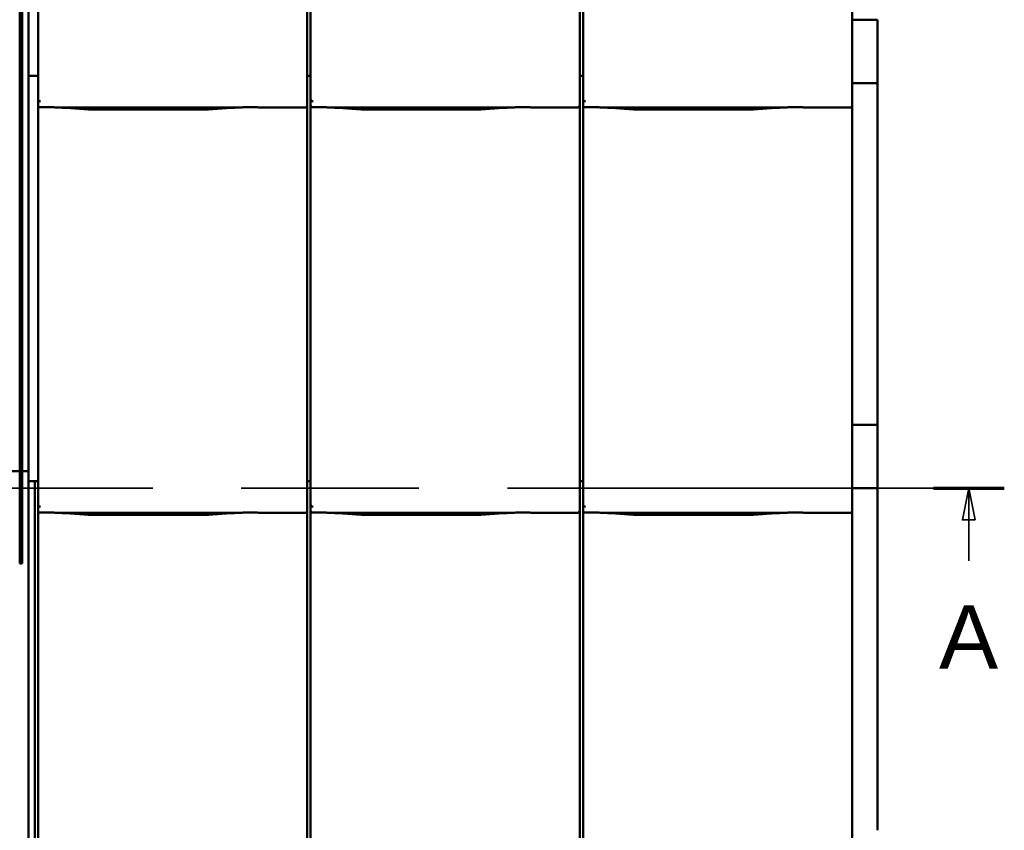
# Model space of a CAD drawing. Header units: millimetres. Extents: x 200 to 13555, y -185 to 8310.
# Tile 33 of 94: x 7617 to 8394, y 2195 to 2835. Entities that reach past the tile are written whole.
import ezdxf

# ---------------------------------------------------------------- set-up
doc = ezdxf.new("R2010")
doc.units = ezdxf.units.MM
doc.header["$LTSCALE"] = 10
doc.linetypes.add('CHAIN', pattern=[0.3543, 0.2362, -0.0295, 0.0591, -0.0295])
doc.linetypes.add('Long Dash Dotted', pattern=[305, 240, -30, 5, -30])
doc.layers.add('Schnittansichtslinien(DIN)', color=7, linetype='Long Dash Dotted', lineweight=35)
doc.layers.add('Sichtbare Kanten(DIN)', color=7, linetype='Continuous', lineweight=50)
doc.styles.add('Arial 5.0', font='arial.ttf')

# ---------------------------------------------------------------- blocks, each defined once
blk = doc.blocks.new('2DTransSchnitt0')
at = {"layer": 'Schnittansichtslinien(DIN)', "linetype": 'CHAIN', "ltscale": 23.7054}
blk.add_line((128.304, 246.474), (839.404, 246.474), dxfattribs=at)
at = {"layer": 'Schnittansichtslinien(DIN)', "linetype": 'Continuous', "lineweight": 70}
blk.add_line((833.805, 246.474), (839.404, 246.474), dxfattribs=at)
at = {"layer": 'Schnittansichtslinien(DIN)', "linetype": 'Continuous'}
for p, q in [((836.604, 246.474), (836.104, 243.974)), ((836.604, 243.974), (836.604, 246.474)), ((837.104, 243.974), (836.604, 246.474)), ((836.104, 243.974), (837.104, 243.974)), ((836.604, 240.743), (836.604, 243.974))]:
    blk.add_line(p, q, dxfattribs=at)
at = {"layer": 'Schnittansichtslinien(DIN)', "linetype": 'Continuous', "flags": 128}
blk.add_lwpolyline([(837.104, 243.974), (836.604, 246.474), (836.104, 243.974), (837.104, 243.974)], dxfattribs=at)
at = {"layer": 'Schnittansichtslinien(DIN)'}
blk.add_solid([(837.104, 243.974), (836.604, 246.474), (836.104, 243.974), (837.104, 243.974)], dxfattribs=at)
at = {"layer": 'Schnittansichtslinien(DIN)', "insert": (834.256, 232.243), "char_height": 5, "attachment_point": 7, "style": 'Arial 5.0'}
blk.add_mtext('A', dxfattribs=at)

msp = doc.modelspace()

# ---------------------------------------------------------------- linework, layer by layer
at = {"layer": 'Sichtbare Kanten(DIN)'}
for p, q in [((7617.34, 3428.38), (7617.34, 2405.38)), ((7619.09, 2405.38), (7619.09, 3428.38)), ((7624.04, 3110.38), (7624.04, 2794.09)), ((7631.72, 3087.36), (7631.72, 2794.09)), ((7844.04, 2797.2), (7844.04, 3087.36)), ((7846.72, 3087.36), (7846.72, 2794.09)), ((8059.04, 2797.2), (8059.04, 3087.36)), ((8061.72, 3087.36), (8061.72, 2794.09)), ((8274.04, 2797.2), (8274.04, 3087.36)), ((8294.04, 2834.74), (8274.04, 2834.74)), ((8294.04, 2784.74), (8294.04, 2834.74)), ((7844.04, 2797.2), (7844.04, 2772.4)), ((8059.04, 2797.2), (8059.04, 2772.4)), ((8274.04, 2797.2), (8274.04, 2772.4)), ((7624.04, 2791.86), (7624.04, 2794.09)), ((7624.04, 2791.86), (7624.04, 2790.4)), ((7624.04, 2790.38), (7624.04, 2790.4)), ((7624.04, 2790.38), (7624.04, 2474.09)), ((7631.72, 2790.38), (7624.04, 2790.38)), ((7631.72, 2794.09), (7631.72, 2772.11)), ((7846.72, 2790.38), (7844.04, 2790.38)), ((7846.72, 2794.09), (7846.72, 2772.11)), ((8061.72, 2790.38), (8059.04, 2790.38)), ((8061.72, 2794.09), (8061.72, 2772.11)), ((8294.04, 2784.74), (8274.04, 2784.74)), ((8294.04, 2514.74), (8294.04, 2784.74)), ((7631.72, 2772.11), (7631.72, 2767.36)), ((7631.72, 2767.36), (7631.72, 2474.09)), ((7844.04, 2767.36), (7844.04, 2772.4)), ((7844.04, 2477.2), (7844.04, 2767.36)), ((7846.72, 2772.11), (7846.72, 2767.36)), ((7846.72, 2767.36), (7846.72, 2474.09)), ((8059.04, 2767.36), (8059.04, 2772.4)), ((8059.04, 2477.2), (8059.04, 2767.36)), ((8061.72, 2772.11), (8061.72, 2767.36)), ((8061.72, 2767.36), (8061.72, 2474.09)), ((8274.04, 2767.36), (8274.04, 2772.4)), ((8274.04, 2477.2), (8274.04, 2767.36)), ((7649.58, 2765.34), (7787.97, 2765.34)), ((7653.53, 2765.1), (7667.92, 2764.16)), ((7681.37, 2763.74), (7756.18, 2763.74)), ((7769.63, 2764.16), (7784.02, 2765.1)), ((7810.24, 2765.34), (7842.04, 2765.34)), ((7864.58, 2765.34), (8002.97, 2765.34)), ((7868.53, 2765.1), (7882.92, 2764.16)), ((7896.37, 2763.74), (7971.18, 2763.74)), ((7984.63, 2764.16), (7999.02, 2765.1)), ((8025.24, 2765.34), (8057.04, 2765.34)), ((8079.58, 2765.34), (8217.97, 2765.34)), ((8083.53, 2765.1), (8097.92, 2764.16)), ((8111.37, 2763.74), (8186.18, 2763.74)), ((8199.63, 2764.16), (8214.02, 2765.1)), ((8240.24, 2765.34), (8272.04, 2765.34)), ((8294.04, 2514.74), (8274.04, 2514.74)), ((8294.04, 2464.74), (8294.04, 2514.74)), ((7617.21, 2478.33), (7573.97, 2478.33)), ((7624.04, 2478.33), (7619.21, 2478.33)), ((7624.04, 2471.86), (7624.04, 2474.09)), ((7624.04, 2471.86), (7624.04, 2470.4)), ((7624.04, 2470.38), (7624.04, 2470.4)), ((7631.72, 2470.38), (7624.04, 2470.38)), ((7624.04, 2470.38), (7624.04, 2157.44)), ((7629.04, 2157.2), (7629.04, 2470.38)), ((7631.72, 2474.09), (7631.72, 2452.11)), ((7844.04, 2477.2), (7844.04, 2452.4)), ((7846.72, 2470.38), (7844.04, 2470.38)), ((7846.72, 2474.09), (7846.72, 2452.11)), ((8059.04, 2477.2), (8059.04, 2452.4)), ((8061.72, 2470.38), (8059.04, 2470.38)), ((8061.72, 2474.09), (8061.72, 2452.11)), ((8274.04, 2477.2), (8274.04, 2452.4)), ((8294.04, 2464.74), (8274.04, 2464.74)), ((8294.04, 2194.74), (8294.04, 2464.74)), ((7631.72, 2452.11), (7631.72, 2447.36)), ((7631.72, 2447.36), (7631.72, 2154.09)), ((7844.04, 2447.36), (7844.04, 2452.4)), ((7844.04, 2157.2), (7844.04, 2447.36)), ((7846.72, 2452.11), (7846.72, 2447.36)), ((7846.72, 2447.36), (7846.72, 2154.09)), ((8059.04, 2447.36), (8059.04, 2452.4)), ((8059.04, 2157.2), (8059.04, 2447.36)), ((8061.72, 2452.11), (8061.72, 2447.36)), ((8061.72, 2447.36), (8061.72, 2154.09)), ((8274.04, 2447.36), (8274.04, 2452.4)), ((8274.04, 2157.2), (8274.04, 2447.36)), ((7649.58, 2445.34), (7787.97, 2445.34)), ((7653.53, 2445.1), (7667.92, 2444.16)), ((7681.37, 2443.74), (7756.18, 2443.74)), ((7769.63, 2444.16), (7784.02, 2445.1)), ((7810.24, 2445.34), (7842.04, 2445.34)), ((7864.58, 2445.34), (8002.97, 2445.34)), ((7868.53, 2445.1), (7882.92, 2444.16)), ((7896.37, 2443.74), (7971.18, 2443.74)), ((7984.63, 2444.16), (7999.02, 2445.1)), ((8025.24, 2445.34), (8057.04, 2445.34)), ((8079.58, 2445.34), (8217.97, 2445.34)), ((8083.53, 2445.1), (8097.92, 2444.16)), ((8111.37, 2443.74), (8186.18, 2443.74)), ((8199.63, 2444.16), (8214.02, 2445.1)), ((8240.24, 2445.34), (8272.04, 2445.34)), ((7617.34, 2405.38), (7617.21, 2405.38)), ((7617.34, 2405.38), (7619.09, 2405.38)), ((7619.21, 2405.38), (7619.09, 2405.38))]:
    msp.add_line(p, q, dxfattribs=at)
for centre, major_axis, ratio, start_param, end_param in [((7633.72, 2777.76), (-1.9, -5.99), 0.101889, 5.972814, 5.990966), ((7633.72, 2772.08), (1.97, -0.34), 0.953832, 3.32216, 4.874804), ((7633.72, 2767.36), (0, -2.02), 0.992203, 4.712389, 5.523328), ((7842.04, 2767.36), (0, -2.02), 0.992203, 0, 1.570796), ((7848.72, 2777.76), (-1.9, -5.99), 0.101889, 5.972814, 5.990966), ((7848.72, 2772.08), (1.97, -0.34), 0.953832, 3.32216, 4.874804), ((7848.72, 2767.36), (0, -2.02), 0.992203, 4.712389, 5.523328), ((8057.04, 2767.36), (0, -2.02), 0.992203, 0, 1.570796), ((8063.72, 2777.76), (-1.9, -5.99), 0.101889, 5.972814, 5.990966), ((8063.72, 2772.08), (1.97, -0.34), 0.953832, 3.32216, 4.874804), ((8063.72, 2767.36), (0, -2.02), 0.992203, 4.712389, 5.523328), ((8272.04, 2767.36), (0, -2.02), 0.992203, 0, 1.570796), ((7633.72, 2457.76), (-1.9, -5.99), 0.101889, 5.972814, 5.990966), ((7633.72, 2452.08), (1.97, -0.34), 0.953832, 3.32216, 4.874804), ((7633.72, 2447.36), (0, -2.02), 0.992203, 4.712389, 5.523328), ((7842.04, 2447.36), (0, -2.02), 0.992203, 0, 1.570796), ((7848.72, 2457.76), (-1.9, -5.99), 0.101889, 5.972814, 5.990966), ((7848.72, 2452.08), (1.97, -0.34), 0.953832, 3.32216, 4.874804), ((7848.72, 2447.36), (0, -2.02), 0.992203, 4.712389, 5.523328), ((8057.04, 2447.36), (0, -2.02), 0.992203, 0, 1.570796), ((8063.72, 2457.76), (-1.9, -5.99), 0.101889, 5.972814, 5.990966), ((8063.72, 2452.08), (1.97, -0.34), 0.953832, 3.32216, 4.874804), ((8063.72, 2447.36), (0, -2.02), 0.992203, 4.712389, 5.523328), ((8272.04, 2447.36), (0, -2.02), 0.992203, 0, 1.570796)]:
    msp.add_ellipse(centre, major_axis=major_axis, ratio=ratio, start_param=start_param, end_param=end_param, dxfattribs=at)
for points, knots in [([(7632.35, 2765.89), (7632.48, 2765.81), (7632.62, 2765.75), (7632.93, 2765.65), (7633.11, 2765.62), (7633.36, 2765.6), (7633.43, 2765.6), (7633.55, 2765.6), (7633.6, 2765.6), (7633.67, 2765.6), (7633.7, 2765.6), (7633.72, 2765.6)], [-0.5371849, -0.5371849, -0.5371849, -0.5371849, -0.4701715, -0.4701715, -0.3994312, -0.3994312, -0.370279, -0.370279, -0.3542794, -0.3542794, -0.3446725, -0.3446725, -0.3446725, -0.3446725]), ([(7649.58, 2765.34), (7649.22, 2765.34), (7648.83, 2765.36), (7648.05, 2765.39), (7647.65, 2765.41), (7645.92, 2765.49), (7644.41, 2765.56), (7641.37, 2765.65), (7639.84, 2765.68), (7638.44, 2765.68), (7637.05, 2765.68), (7635.52, 2765.65), (7633.91, 2765.61), (7633.82, 2765.6), (7633.72, 2765.6)], [-1.052265, -1.052265, -1.052265, -1.052265, -0.944033, -0.944033, -0.835802, -0.835802, -0.417901, -0.417901, 0, 0, 0, 0.417901, 0.417901, 0.44326, 0.44326, 0.44326, 0.44326]), ([(7810.24, 2765.34), (7809.88, 2765.34), (7809.49, 2765.36), (7808.71, 2765.39), (7808.32, 2765.41), (7806.58, 2765.49), (7805.07, 2765.56), (7802.03, 2765.65), (7800.5, 2765.68), (7797.71, 2765.68), (7796.18, 2765.65), (7793.14, 2765.56), (7791.63, 2765.49), (7789.9, 2765.41), (7789.5, 2765.39), (7788.72, 2765.36), (7788.33, 2765.34), (7787.97, 2765.34)], [1.226544, 1.226544, 1.226544, 1.226544, 1.334775, 1.334775, 1.443007, 1.443007, 1.860908, 1.860908, 2.278809, 2.278809, 2.69671, 2.69671, 3.11461, 3.11461, 3.222842, 3.222842, 3.331074, 3.331074, 3.331074, 3.331074]), ([(7847.35, 2765.89), (7847.48, 2765.81), (7847.62, 2765.75), (7847.93, 2765.65), (7848.11, 2765.62), (7848.36, 2765.6), (7848.43, 2765.6), (7848.55, 2765.6), (7848.6, 2765.6), (7848.67, 2765.6), (7848.7, 2765.6), (7848.72, 2765.6)], [-0.5371849, -0.5371849, -0.5371849, -0.5371849, -0.4701715, -0.4701715, -0.3994312, -0.3994312, -0.370279, -0.370279, -0.3542794, -0.3542794, -0.3446725, -0.3446725, -0.3446725, -0.3446725]), ([(7864.58, 2765.34), (7864.22, 2765.34), (7863.83, 2765.36), (7863.05, 2765.39), (7862.65, 2765.41), (7860.92, 2765.49), (7859.41, 2765.56), (7856.37, 2765.65), (7854.84, 2765.68), (7853.44, 2765.68), (7852.05, 2765.68), (7850.52, 2765.65), (7848.91, 2765.61), (7848.82, 2765.6), (7848.72, 2765.6)], [-1.052265, -1.052265, -1.052265, -1.052265, -0.944033, -0.944033, -0.835802, -0.835802, -0.417901, -0.417901, 0, 0, 0, 0.417901, 0.417901, 0.44326, 0.44326, 0.44326, 0.44326]), ([(8025.24, 2765.34), (8024.88, 2765.34), (8024.49, 2765.36), (8023.71, 2765.39), (8023.32, 2765.41), (8021.58, 2765.49), (8020.07, 2765.56), (8017.03, 2765.65), (8015.5, 2765.68), (8012.71, 2765.68), (8011.18, 2765.65), (8008.14, 2765.56), (8006.63, 2765.49), (8004.9, 2765.41), (8004.5, 2765.39), (8003.72, 2765.36), (8003.33, 2765.34), (8002.97, 2765.34)], [1.226544, 1.226544, 1.226544, 1.226544, 1.334775, 1.334775, 1.443007, 1.443007, 1.860908, 1.860908, 2.278809, 2.278809, 2.69671, 2.69671, 3.11461, 3.11461, 3.222842, 3.222842, 3.331074, 3.331074, 3.331074, 3.331074]), ([(8062.35, 2765.89), (8062.48, 2765.81), (8062.62, 2765.75), (8062.93, 2765.65), (8063.11, 2765.62), (8063.36, 2765.6), (8063.43, 2765.6), (8063.55, 2765.6), (8063.6, 2765.6), (8063.67, 2765.6), (8063.7, 2765.6), (8063.72, 2765.6)], [-0.5371849, -0.5371849, -0.5371849, -0.5371849, -0.4701715, -0.4701715, -0.3994312, -0.3994312, -0.370279, -0.370279, -0.3542794, -0.3542794, -0.3446725, -0.3446725, -0.3446725, -0.3446725]), ([(8079.58, 2765.34), (8079.22, 2765.34), (8078.83, 2765.36), (8078.05, 2765.39), (8077.65, 2765.41), (8075.92, 2765.49), (8074.41, 2765.56), (8071.37, 2765.65), (8069.84, 2765.68), (8068.44, 2765.68), (8067.05, 2765.68), (8065.52, 2765.65), (8063.91, 2765.61), (8063.82, 2765.6), (8063.72, 2765.6)], [-1.052265, -1.052265, -1.052265, -1.052265, -0.944033, -0.944033, -0.835802, -0.835802, -0.417901, -0.417901, 0, 0, 0, 0.417901, 0.417901, 0.44326, 0.44326, 0.44326, 0.44326]), ([(8240.24, 2765.34), (8239.88, 2765.34), (8239.49, 2765.36), (8238.71, 2765.39), (8238.32, 2765.41), (8236.58, 2765.49), (8235.07, 2765.56), (8232.03, 2765.65), (8230.5, 2765.68), (8227.71, 2765.68), (8226.18, 2765.65), (8223.14, 2765.56), (8221.63, 2765.49), (8219.9, 2765.41), (8219.5, 2765.39), (8218.72, 2765.36), (8218.33, 2765.34), (8217.97, 2765.34)], [1.226544, 1.226544, 1.226544, 1.226544, 1.334775, 1.334775, 1.443007, 1.443007, 1.860908, 1.860908, 2.278809, 2.278809, 2.69671, 2.69671, 3.11461, 3.11461, 3.222842, 3.222842, 3.331074, 3.331074, 3.331074, 3.331074]), ([(7648.54, 2765.37), (7648.89, 2765.35), (7649.23, 2765.34), (7649.91, 2765.31), (7650.25, 2765.29), (7650.92, 2765.26), (7651.25, 2765.24), (7651.91, 2765.2), (7652.24, 2765.18), (7652.89, 2765.15), (7653.21, 2765.13), (7653.53, 2765.1)], [1.8945551, 1.8945551, 1.8945551, 1.8945551, 1.9289476, 1.9289476, 1.9633401, 1.9633401, 1.9977326, 1.9977326, 2.0321251, 2.0321251, 2.0665177, 2.0665177, 2.0665177, 2.0665177]), ([(7681.37, 2763.74), (7680.43, 2763.74), (7679.5, 2763.75), (7677.64, 2763.77), (7676.72, 2763.79), (7674.89, 2763.83), (7673.98, 2763.86), (7672.19, 2763.93), (7671.31, 2763.96), (7669.59, 2764.05), (7668.74, 2764.1), (7667.92, 2764.16)], [4.712389, 4.712389, 4.712389, 4.712389, 4.8115332, 4.8115332, 4.9106775, 4.9106775, 5.0098218, 5.0098218, 5.108966, 5.108966, 5.2081103, 5.2081103, 5.2081103, 5.2081103]), ([(7769.63, 2764.16), (7768.81, 2764.1), (7767.96, 2764.05), (7766.24, 2763.96), (7765.36, 2763.93), (7763.57, 2763.86), (7762.66, 2763.83), (7760.83, 2763.79), (7759.91, 2763.77), (7758.05, 2763.75), (7757.12, 2763.74), (7756.18, 2763.74)], [4.2166677, 4.2166677, 4.2166677, 4.2166677, 4.3158119, 4.3158119, 4.4149562, 4.4149562, 4.5141004, 4.5141004, 4.6132447, 4.6132447, 4.712389, 4.712389, 4.712389, 4.712389]), ([(7789.01, 2765.37), (7788.66, 2765.35), (7788.32, 2765.34), (7787.64, 2765.31), (7787.3, 2765.29), (7786.63, 2765.26), (7786.3, 2765.24), (7785.64, 2765.2), (7785.31, 2765.18), (7784.66, 2765.15), (7784.33, 2765.13), (7784.02, 2765.1)], [5.0361477, 5.0361477, 5.0361477, 5.0361477, 5.0705402, 5.0705402, 5.1049328, 5.1049328, 5.1393253, 5.1393253, 5.1737178, 5.1737178, 5.2081103, 5.2081103, 5.2081103, 5.2081103]), ([(7809.48, 2765.36), (7809.46, 2765.36), (7809.44, 2765.36), (7809.4, 2765.36), (7809.39, 2765.36), (7809.35, 2765.36), (7809.33, 2765.36), (7809.3, 2765.36), (7809.28, 2765.37), (7809.24, 2765.37), (7809.22, 2765.37), (7809.2, 2765.37)], [4.37952398, 4.37952398, 4.37952398, 4.37952398, 4.381345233, 4.381345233, 4.383166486, 4.383166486, 4.384987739, 4.384987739, 4.386808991, 4.386808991, 4.388630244, 4.388630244, 4.388630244, 4.388630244]), ([(7863.54, 2765.37), (7863.89, 2765.35), (7864.23, 2765.34), (7864.91, 2765.31), (7865.25, 2765.29), (7865.92, 2765.26), (7866.25, 2765.24), (7866.91, 2765.2), (7867.24, 2765.18), (7867.89, 2765.15), (7868.21, 2765.13), (7868.53, 2765.1)], [1.8945551, 1.8945551, 1.8945551, 1.8945551, 1.9289476, 1.9289476, 1.9633401, 1.9633401, 1.9977326, 1.9977326, 2.0321251, 2.0321251, 2.0665177, 2.0665177, 2.0665177, 2.0665177]), ([(7896.37, 2763.74), (7895.43, 2763.74), (7894.5, 2763.75), (7892.64, 2763.77), (7891.72, 2763.79), (7889.89, 2763.83), (7888.98, 2763.86), (7887.19, 2763.93), (7886.31, 2763.96), (7884.59, 2764.05), (7883.74, 2764.1), (7882.92, 2764.16)], [4.712389, 4.712389, 4.712389, 4.712389, 4.8115332, 4.8115332, 4.9106775, 4.9106775, 5.0098218, 5.0098218, 5.108966, 5.108966, 5.2081103, 5.2081103, 5.2081103, 5.2081103]), ([(7984.63, 2764.16), (7983.81, 2764.1), (7982.96, 2764.05), (7981.24, 2763.96), (7980.36, 2763.93), (7978.57, 2763.86), (7977.66, 2763.83), (7975.83, 2763.79), (7974.91, 2763.77), (7973.05, 2763.75), (7972.12, 2763.74), (7971.18, 2763.74)], [4.2166677, 4.2166677, 4.2166677, 4.2166677, 4.3158119, 4.3158119, 4.4149562, 4.4149562, 4.5141004, 4.5141004, 4.6132447, 4.6132447, 4.712389, 4.712389, 4.712389, 4.712389]), ([(8004.01, 2765.37), (8003.66, 2765.35), (8003.32, 2765.34), (8002.64, 2765.31), (8002.3, 2765.29), (8001.63, 2765.26), (8001.3, 2765.24), (8000.64, 2765.2), (8000.31, 2765.18), (7999.66, 2765.15), (7999.33, 2765.13), (7999.02, 2765.1)], [5.0361477, 5.0361477, 5.0361477, 5.0361477, 5.0705402, 5.0705402, 5.1049328, 5.1049328, 5.1393253, 5.1393253, 5.1737178, 5.1737178, 5.2081103, 5.2081103, 5.2081103, 5.2081103]), ([(8024.48, 2765.36), (8024.46, 2765.36), (8024.44, 2765.36), (8024.4, 2765.36), (8024.39, 2765.36), (8024.35, 2765.36), (8024.33, 2765.36), (8024.3, 2765.36), (8024.28, 2765.37), (8024.24, 2765.37), (8024.22, 2765.37), (8024.2, 2765.37)], [4.37952398, 4.37952398, 4.37952398, 4.37952398, 4.381345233, 4.381345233, 4.383166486, 4.383166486, 4.384987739, 4.384987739, 4.386808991, 4.386808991, 4.388630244, 4.388630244, 4.388630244, 4.388630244]), ([(8078.54, 2765.37), (8078.89, 2765.35), (8079.23, 2765.34), (8079.91, 2765.31), (8080.25, 2765.29), (8080.92, 2765.26), (8081.25, 2765.24), (8081.91, 2765.2), (8082.24, 2765.18), (8082.89, 2765.15), (8083.21, 2765.13), (8083.53, 2765.1)], [1.8945551, 1.8945551, 1.8945551, 1.8945551, 1.9289476, 1.9289476, 1.9633401, 1.9633401, 1.9977326, 1.9977326, 2.0321251, 2.0321251, 2.0665177, 2.0665177, 2.0665177, 2.0665177]), ([(8111.37, 2763.74), (8110.43, 2763.74), (8109.5, 2763.75), (8107.64, 2763.77), (8106.72, 2763.79), (8104.89, 2763.83), (8103.98, 2763.86), (8102.19, 2763.93), (8101.31, 2763.96), (8099.59, 2764.05), (8098.74, 2764.1), (8097.92, 2764.16)], [4.712389, 4.712389, 4.712389, 4.712389, 4.8115332, 4.8115332, 4.9106775, 4.9106775, 5.0098218, 5.0098218, 5.108966, 5.108966, 5.2081103, 5.2081103, 5.2081103, 5.2081103]), ([(8199.63, 2764.16), (8198.81, 2764.1), (8197.96, 2764.05), (8196.24, 2763.96), (8195.36, 2763.93), (8193.57, 2763.86), (8192.66, 2763.83), (8190.83, 2763.79), (8189.91, 2763.77), (8188.05, 2763.75), (8187.12, 2763.74), (8186.18, 2763.74)], [4.2166677, 4.2166677, 4.2166677, 4.2166677, 4.3158119, 4.3158119, 4.4149562, 4.4149562, 4.5141004, 4.5141004, 4.6132447, 4.6132447, 4.712389, 4.712389, 4.712389, 4.712389]), ([(8219.01, 2765.37), (8218.66, 2765.35), (8218.32, 2765.34), (8217.64, 2765.31), (8217.3, 2765.29), (8216.63, 2765.26), (8216.3, 2765.24), (8215.64, 2765.2), (8215.31, 2765.18), (8214.66, 2765.15), (8214.33, 2765.13), (8214.02, 2765.1)], [5.0361477, 5.0361477, 5.0361477, 5.0361477, 5.0705402, 5.0705402, 5.1049328, 5.1049328, 5.1393253, 5.1393253, 5.1737178, 5.1737178, 5.2081103, 5.2081103, 5.2081103, 5.2081103]), ([(8239.48, 2765.36), (8239.46, 2765.36), (8239.44, 2765.36), (8239.4, 2765.36), (8239.39, 2765.36), (8239.35, 2765.36), (8239.33, 2765.36), (8239.3, 2765.36), (8239.28, 2765.37), (8239.24, 2765.37), (8239.22, 2765.37), (8239.2, 2765.37)], [4.37952398, 4.37952398, 4.37952398, 4.37952398, 4.381345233, 4.381345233, 4.383166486, 4.383166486, 4.384987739, 4.384987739, 4.386808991, 4.386808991, 4.388630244, 4.388630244, 4.388630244, 4.388630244]), ([(7632.35, 2445.89), (7632.48, 2445.81), (7632.62, 2445.75), (7632.93, 2445.65), (7633.11, 2445.62), (7633.36, 2445.6), (7633.43, 2445.6), (7633.55, 2445.6), (7633.6, 2445.6), (7633.67, 2445.6), (7633.7, 2445.6), (7633.72, 2445.6)], [-0.5371849, -0.5371849, -0.5371849, -0.5371849, -0.4701715, -0.4701715, -0.3994312, -0.3994312, -0.370279, -0.370279, -0.3542794, -0.3542794, -0.3446725, -0.3446725, -0.3446725, -0.3446725]), ([(7649.58, 2445.34), (7649.22, 2445.34), (7648.83, 2445.36), (7648.05, 2445.39), (7647.65, 2445.41), (7645.92, 2445.49), (7644.41, 2445.56), (7641.37, 2445.65), (7639.84, 2445.68), (7638.44, 2445.68), (7637.05, 2445.68), (7635.52, 2445.65), (7633.91, 2445.61), (7633.82, 2445.6), (7633.72, 2445.6)], [-1.052265, -1.052265, -1.052265, -1.052265, -0.944033, -0.944033, -0.835802, -0.835802, -0.417901, -0.417901, 0, 0, 0, 0.417901, 0.417901, 0.44326, 0.44326, 0.44326, 0.44326]), ([(7648.54, 2445.37), (7648.89, 2445.35), (7649.23, 2445.34), (7649.91, 2445.31), (7650.25, 2445.29), (7650.92, 2445.26), (7651.25, 2445.24), (7651.91, 2445.2), (7652.24, 2445.18), (7652.89, 2445.15), (7653.21, 2445.13), (7653.53, 2445.1)], [1.8945551, 1.8945551, 1.8945551, 1.8945551, 1.9289476, 1.9289476, 1.9633401, 1.9633401, 1.9977326, 1.9977326, 2.0321251, 2.0321251, 2.0665177, 2.0665177, 2.0665177, 2.0665177]), ([(7681.37, 2443.74), (7680.43, 2443.74), (7679.5, 2443.75), (7677.64, 2443.77), (7676.72, 2443.79), (7674.89, 2443.83), (7673.98, 2443.86), (7672.19, 2443.93), (7671.31, 2443.96), (7669.59, 2444.05), (7668.74, 2444.1), (7667.92, 2444.16)], [4.712389, 4.712389, 4.712389, 4.712389, 4.8115332, 4.8115332, 4.9106775, 4.9106775, 5.0098218, 5.0098218, 5.108966, 5.108966, 5.2081103, 5.2081103, 5.2081103, 5.2081103]), ([(7769.63, 2444.16), (7768.81, 2444.1), (7767.96, 2444.05), (7766.24, 2443.96), (7765.36, 2443.93), (7763.57, 2443.86), (7762.66, 2443.83), (7760.83, 2443.79), (7759.91, 2443.77), (7758.05, 2443.75), (7757.12, 2443.74), (7756.18, 2443.74)], [4.2166677, 4.2166677, 4.2166677, 4.2166677, 4.3158119, 4.3158119, 4.4149562, 4.4149562, 4.5141004, 4.5141004, 4.6132447, 4.6132447, 4.712389, 4.712389, 4.712389, 4.712389]), ([(7789.01, 2445.37), (7788.66, 2445.35), (7788.32, 2445.34), (7787.64, 2445.31), (7787.3, 2445.29), (7786.63, 2445.26), (7786.3, 2445.24), (7785.64, 2445.2), (7785.31, 2445.18), (7784.66, 2445.15), (7784.33, 2445.13), (7784.02, 2445.1)], [5.0361477, 5.0361477, 5.0361477, 5.0361477, 5.0705402, 5.0705402, 5.1049328, 5.1049328, 5.1393253, 5.1393253, 5.1737178, 5.1737178, 5.2081103, 5.2081103, 5.2081103, 5.2081103]), ([(7810.24, 2445.34), (7809.88, 2445.34), (7809.49, 2445.36), (7808.71, 2445.39), (7808.32, 2445.41), (7806.58, 2445.49), (7805.07, 2445.56), (7802.03, 2445.65), (7800.5, 2445.68), (7797.71, 2445.68), (7796.18, 2445.65), (7793.14, 2445.56), (7791.63, 2445.49), (7789.9, 2445.41), (7789.5, 2445.39), (7788.72, 2445.36), (7788.33, 2445.34), (7787.97, 2445.34)], [1.226544, 1.226544, 1.226544, 1.226544, 1.334775, 1.334775, 1.443007, 1.443007, 1.860908, 1.860908, 2.278809, 2.278809, 2.69671, 2.69671, 3.11461, 3.11461, 3.222842, 3.222842, 3.331074, 3.331074, 3.331074, 3.331074]), ([(7809.48, 2445.36), (7809.46, 2445.36), (7809.44, 2445.36), (7809.4, 2445.36), (7809.39, 2445.36), (7809.35, 2445.36), (7809.33, 2445.36), (7809.3, 2445.36), (7809.28, 2445.37), (7809.24, 2445.37), (7809.22, 2445.37), (7809.2, 2445.37)], [4.37952398, 4.37952398, 4.37952398, 4.37952398, 4.381345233, 4.381345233, 4.383166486, 4.383166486, 4.384987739, 4.384987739, 4.386808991, 4.386808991, 4.388630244, 4.388630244, 4.388630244, 4.388630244]), ([(7847.35, 2445.89), (7847.48, 2445.81), (7847.62, 2445.75), (7847.93, 2445.65), (7848.11, 2445.62), (7848.36, 2445.6), (7848.43, 2445.6), (7848.55, 2445.6), (7848.6, 2445.6), (7848.67, 2445.6), (7848.7, 2445.6), (7848.72, 2445.6)], [-0.5371849, -0.5371849, -0.5371849, -0.5371849, -0.4701715, -0.4701715, -0.3994312, -0.3994312, -0.370279, -0.370279, -0.3542794, -0.3542794, -0.3446725, -0.3446725, -0.3446725, -0.3446725]), ([(7864.58, 2445.34), (7864.22, 2445.34), (7863.83, 2445.36), (7863.05, 2445.39), (7862.65, 2445.41), (7860.92, 2445.49), (7859.41, 2445.56), (7856.37, 2445.65), (7854.84, 2445.68), (7853.44, 2445.68), (7852.05, 2445.68), (7850.52, 2445.65), (7848.91, 2445.61), (7848.82, 2445.6), (7848.72, 2445.6)], [-1.052265, -1.052265, -1.052265, -1.052265, -0.944033, -0.944033, -0.835802, -0.835802, -0.417901, -0.417901, 0, 0, 0, 0.417901, 0.417901, 0.44326, 0.44326, 0.44326, 0.44326]), ([(7863.54, 2445.37), (7863.89, 2445.35), (7864.23, 2445.34), (7864.91, 2445.31), (7865.25, 2445.29), (7865.92, 2445.26), (7866.25, 2445.24), (7866.91, 2445.2), (7867.24, 2445.18), (7867.89, 2445.15), (7868.21, 2445.13), (7868.53, 2445.1)], [1.8945551, 1.8945551, 1.8945551, 1.8945551, 1.9289476, 1.9289476, 1.9633401, 1.9633401, 1.9977326, 1.9977326, 2.0321251, 2.0321251, 2.0665177, 2.0665177, 2.0665177, 2.0665177]), ([(7896.37, 2443.74), (7895.43, 2443.74), (7894.5, 2443.75), (7892.64, 2443.77), (7891.72, 2443.79), (7889.89, 2443.83), (7888.98, 2443.86), (7887.19, 2443.93), (7886.31, 2443.96), (7884.59, 2444.05), (7883.74, 2444.1), (7882.92, 2444.16)], [4.712389, 4.712389, 4.712389, 4.712389, 4.8115332, 4.8115332, 4.9106775, 4.9106775, 5.0098218, 5.0098218, 5.108966, 5.108966, 5.2081103, 5.2081103, 5.2081103, 5.2081103]), ([(7984.63, 2444.16), (7983.81, 2444.1), (7982.96, 2444.05), (7981.24, 2443.96), (7980.36, 2443.93), (7978.57, 2443.86), (7977.66, 2443.83), (7975.83, 2443.79), (7974.91, 2443.77), (7973.05, 2443.75), (7972.12, 2443.74), (7971.18, 2443.74)], [4.2166677, 4.2166677, 4.2166677, 4.2166677, 4.3158119, 4.3158119, 4.4149562, 4.4149562, 4.5141004, 4.5141004, 4.6132447, 4.6132447, 4.712389, 4.712389, 4.712389, 4.712389]), ([(8004.01, 2445.37), (8003.66, 2445.35), (8003.32, 2445.34), (8002.64, 2445.31), (8002.3, 2445.29), (8001.63, 2445.26), (8001.3, 2445.24), (8000.64, 2445.2), (8000.31, 2445.18), (7999.66, 2445.15), (7999.33, 2445.13), (7999.02, 2445.1)], [5.0361477, 5.0361477, 5.0361477, 5.0361477, 5.0705402, 5.0705402, 5.1049328, 5.1049328, 5.1393253, 5.1393253, 5.1737178, 5.1737178, 5.2081103, 5.2081103, 5.2081103, 5.2081103]), ([(8025.24, 2445.34), (8024.88, 2445.34), (8024.49, 2445.36), (8023.71, 2445.39), (8023.32, 2445.41), (8021.58, 2445.49), (8020.07, 2445.56), (8017.03, 2445.65), (8015.5, 2445.68), (8012.71, 2445.68), (8011.18, 2445.65), (8008.14, 2445.56), (8006.63, 2445.49), (8004.9, 2445.41), (8004.5, 2445.39), (8003.72, 2445.36), (8003.33, 2445.34), (8002.97, 2445.34)], [1.226544, 1.226544, 1.226544, 1.226544, 1.334775, 1.334775, 1.443007, 1.443007, 1.860908, 1.860908, 2.278809, 2.278809, 2.69671, 2.69671, 3.11461, 3.11461, 3.222842, 3.222842, 3.331074, 3.331074, 3.331074, 3.331074]), ([(8024.48, 2445.36), (8024.46, 2445.36), (8024.44, 2445.36), (8024.4, 2445.36), (8024.39, 2445.36), (8024.35, 2445.36), (8024.33, 2445.36), (8024.3, 2445.36), (8024.28, 2445.37), (8024.24, 2445.37), (8024.22, 2445.37), (8024.2, 2445.37)], [4.37952398, 4.37952398, 4.37952398, 4.37952398, 4.381345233, 4.381345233, 4.383166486, 4.383166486, 4.384987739, 4.384987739, 4.386808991, 4.386808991, 4.388630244, 4.388630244, 4.388630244, 4.388630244]), ([(8062.35, 2445.89), (8062.48, 2445.81), (8062.62, 2445.75), (8062.93, 2445.65), (8063.11, 2445.62), (8063.36, 2445.6), (8063.43, 2445.6), (8063.55, 2445.6), (8063.6, 2445.6), (8063.67, 2445.6), (8063.7, 2445.6), (8063.72, 2445.6)], [-0.5371849, -0.5371849, -0.5371849, -0.5371849, -0.4701715, -0.4701715, -0.3994312, -0.3994312, -0.370279, -0.370279, -0.3542794, -0.3542794, -0.3446725, -0.3446725, -0.3446725, -0.3446725]), ([(8079.58, 2445.34), (8079.22, 2445.34), (8078.83, 2445.36), (8078.05, 2445.39), (8077.65, 2445.41), (8075.92, 2445.49), (8074.41, 2445.56), (8071.37, 2445.65), (8069.84, 2445.68), (8068.44, 2445.68), (8067.05, 2445.68), (8065.52, 2445.65), (8063.91, 2445.61), (8063.82, 2445.6), (8063.72, 2445.6)], [-1.052265, -1.052265, -1.052265, -1.052265, -0.944033, -0.944033, -0.835802, -0.835802, -0.417901, -0.417901, 0, 0, 0, 0.417901, 0.417901, 0.44326, 0.44326, 0.44326, 0.44326]), ([(8078.54, 2445.37), (8078.89, 2445.35), (8079.23, 2445.34), (8079.91, 2445.31), (8080.25, 2445.29), (8080.92, 2445.26), (8081.25, 2445.24), (8081.91, 2445.2), (8082.24, 2445.18), (8082.89, 2445.15), (8083.21, 2445.13), (8083.53, 2445.1)], [1.8945551, 1.8945551, 1.8945551, 1.8945551, 1.9289476, 1.9289476, 1.9633401, 1.9633401, 1.9977326, 1.9977326, 2.0321251, 2.0321251, 2.0665177, 2.0665177, 2.0665177, 2.0665177]), ([(8111.37, 2443.74), (8110.43, 2443.74), (8109.5, 2443.75), (8107.64, 2443.77), (8106.72, 2443.79), (8104.89, 2443.83), (8103.98, 2443.86), (8102.19, 2443.93), (8101.31, 2443.96), (8099.59, 2444.05), (8098.74, 2444.1), (8097.92, 2444.16)], [4.712389, 4.712389, 4.712389, 4.712389, 4.8115332, 4.8115332, 4.9106775, 4.9106775, 5.0098218, 5.0098218, 5.108966, 5.108966, 5.2081103, 5.2081103, 5.2081103, 5.2081103]), ([(8199.63, 2444.16), (8198.81, 2444.1), (8197.96, 2444.05), (8196.24, 2443.96), (8195.36, 2443.93), (8193.57, 2443.86), (8192.66, 2443.83), (8190.83, 2443.79), (8189.91, 2443.77), (8188.05, 2443.75), (8187.12, 2443.74), (8186.18, 2443.74)], [4.2166677, 4.2166677, 4.2166677, 4.2166677, 4.3158119, 4.3158119, 4.4149562, 4.4149562, 4.5141004, 4.5141004, 4.6132447, 4.6132447, 4.712389, 4.712389, 4.712389, 4.712389]), ([(8219.01, 2445.37), (8218.66, 2445.35), (8218.32, 2445.34), (8217.64, 2445.31), (8217.3, 2445.29), (8216.63, 2445.26), (8216.3, 2445.24), (8215.64, 2445.2), (8215.31, 2445.18), (8214.66, 2445.15), (8214.33, 2445.13), (8214.02, 2445.1)], [5.0361477, 5.0361477, 5.0361477, 5.0361477, 5.0705402, 5.0705402, 5.1049328, 5.1049328, 5.1393253, 5.1393253, 5.1737178, 5.1737178, 5.2081103, 5.2081103, 5.2081103, 5.2081103]), ([(8240.24, 2445.34), (8239.88, 2445.34), (8239.49, 2445.36), (8238.71, 2445.39), (8238.32, 2445.41), (8236.58, 2445.49), (8235.07, 2445.56), (8232.03, 2445.65), (8230.5, 2445.68), (8227.71, 2445.68), (8226.18, 2445.65), (8223.14, 2445.56), (8221.63, 2445.49), (8219.9, 2445.41), (8219.5, 2445.39), (8218.72, 2445.36), (8218.33, 2445.34), (8217.97, 2445.34)], [1.226544, 1.226544, 1.226544, 1.226544, 1.334775, 1.334775, 1.443007, 1.443007, 1.860908, 1.860908, 2.278809, 2.278809, 2.69671, 2.69671, 3.11461, 3.11461, 3.222842, 3.222842, 3.331074, 3.331074, 3.331074, 3.331074]), ([(8239.48, 2445.36), (8239.46, 2445.36), (8239.44, 2445.36), (8239.4, 2445.36), (8239.39, 2445.36), (8239.35, 2445.36), (8239.33, 2445.36), (8239.3, 2445.36), (8239.28, 2445.37), (8239.24, 2445.37), (8239.22, 2445.37), (8239.2, 2445.37)], [4.37952398, 4.37952398, 4.37952398, 4.37952398, 4.381345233, 4.381345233, 4.383166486, 4.383166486, 4.384987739, 4.384987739, 4.386808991, 4.386808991, 4.388630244, 4.388630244, 4.388630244, 4.388630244])]:
    msp.add_open_spline(points, degree=3, knots=knots, dxfattribs=at)
for points in [[(7809.48, 2765.36), (7809.73, 2765.35), (7809.99, 2765.34), (7810.24, 2765.34)], [(8024.48, 2765.36), (8024.73, 2765.35), (8024.99, 2765.34), (8025.24, 2765.34)], [(8239.48, 2765.36), (8239.73, 2765.35), (8239.99, 2765.34), (8240.24, 2765.34)], [(7809.48, 2445.36), (7809.73, 2445.35), (7809.99, 2445.34), (7810.24, 2445.34)], [(8024.48, 2445.36), (8024.73, 2445.35), (8024.99, 2445.34), (8025.24, 2445.34)], [(8239.48, 2445.36), (8239.73, 2445.35), (8239.99, 2445.34), (8240.24, 2445.34)]]:
    msp.add_open_spline(points, degree=3, dxfattribs=at)

# ---------------------------------------------------------------- block references
at = {"layer": 'Schnittansichtslinien(DIN)', "xscale": 10, "yscale": 10, "zscale": 10}
msp.add_blockref('2DTransSchnitt0', (0, 0), dxfattribs=at)

doc.saveas('drawing.dxf')
